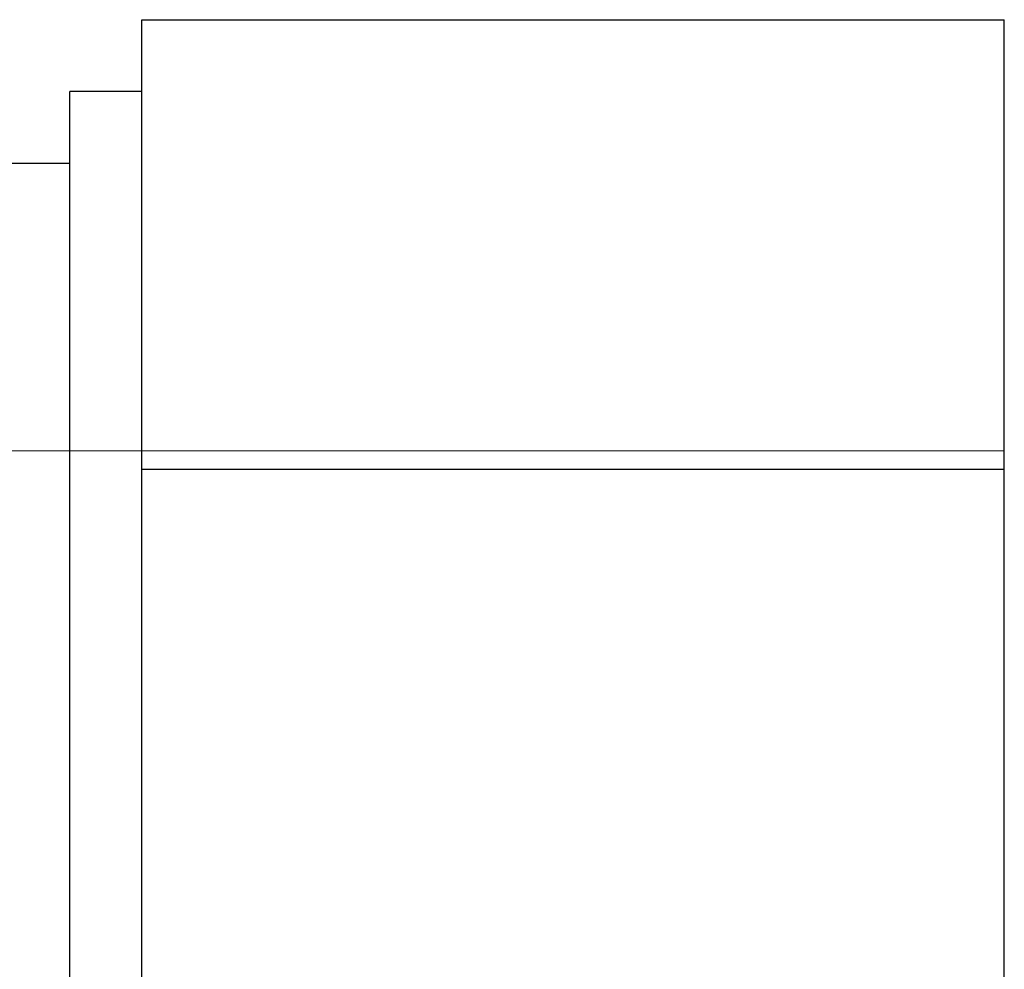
# Model space of a CAD drawing. Header units: millimetres. Extents: x 4330 to 4521, y 6615 to 6785.
# Tile 57 of 64: x 4436.51 to 4443.36, y 6759.79 to 6766.4. Entities that reach past the tile are written whole.
import ezdxf
from ezdxf.lldxf.tags import DXFTag

# ---------------------------------------------------------------- set-up
doc = ezdxf.new("R2010")
doc.units = ezdxf.units.MM
doc.layers.add('1', color=7, linetype='CONTINUOUS', true_color=0xffffff)
tags = doc.linetypes.add('DASHED', pattern=[25.72, 12.86, -12.86]).pattern_tags.tags
tags[6:7] = [DXFTag(74, 4), DXFTag(75, 0), DXFTag(340, '0'), DXFTag(46, 0.0), DXFTag(50, 0.0), DXFTag(44, 0.0), DXFTag(45, 0.0)]
tags[4:5] = [DXFTag(74, 4), DXFTag(75, 0), DXFTag(340, '0'), DXFTag(46, 0.0), DXFTag(50, 0.0), DXFTag(44, 0.0), DXFTag(45, 0.0)]

msp = doc.modelspace()

# ---------------------------------------------------------------- linework, layer by layer
at = {"layer": '1', "color": 7, "linetype": 'Continuous'}
for p, q in [((4437.3619, 6766.399), (4443.3619, 6766.399)), ((4437.3619, 6763.272), (4437.3619, 6766.399)), ((4443.3619, 6763.272), (4443.3619, 6766.399)), ((4437.3619, 6765.899), (4436.8619, 6765.899)), ((4436.8619, 6752.899), (4436.8619, 6765.899)), ((4436.8619, 6765.399), (4436.3618, 6765.399)), ((4437.3619, 6755.526), (4437.3619, 6763.272)), ((4437.3619, 6763.272), (4443.3619, 6763.272)), ((4443.3619, 6755.526), (4443.3619, 6763.272))]:
    msp.add_line(p, q, dxfattribs=at)
at = {"layer": '1', "color": 252, "linetype": 'DASHED', "lineweight": 5}
for p, q in [((4436.8619, 6763.399), (4431.3619, 6763.399)), ((4443.3619, 6763.399), (4436.8619, 6763.399))]:
    msp.add_line(p, q, dxfattribs=at)

doc.saveas('drawing.dxf')
